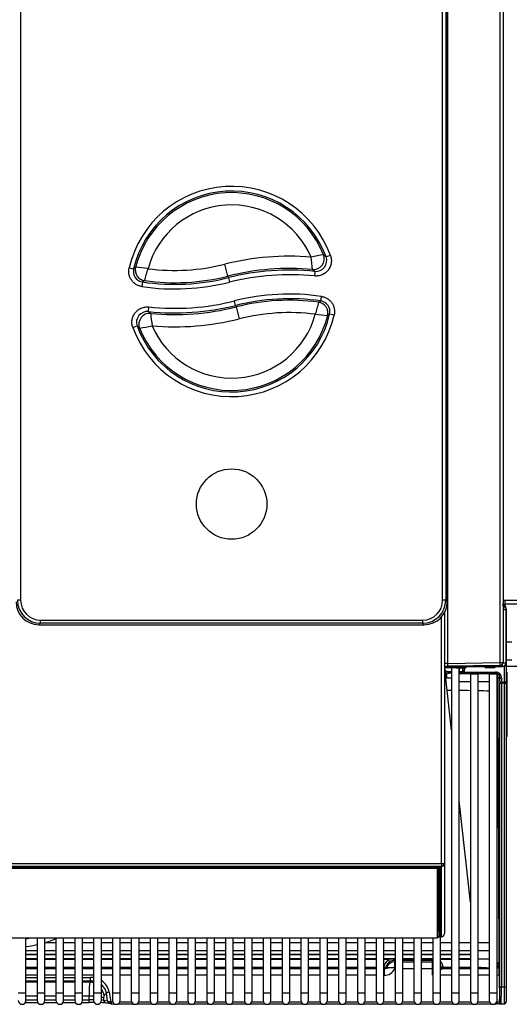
# Model space of a CAD drawing. Header units: millimetres. Extents: x 0 to 287, y 0 to 200.
# Tile 3 of 45: x 49 to 65, y 35 to 67. Entities that reach past the tile are written whole.
import ezdxf

# ---------------------------------------------------------------- set-up
doc = ezdxf.new("R2010")
doc.units = ezdxf.units.MM
doc.layers.add('134.126_BW4_CTM-', color=7, linetype='Continuous')
doc.layers.add('Standard', color=7, linetype='Continuous')

# ---------------------------------------------------------------- blocks, each defined once
blk = doc.blocks.new('SE2')
at = {"layer": '134.126_BW4_CTM-', "color": 7, "linetype": 'Continuous'}
for p, q in [((64.384, 46.261), (64.384, 88.647)), ((64.482, 88.654), (64.482, 46.268)), ((48.839, 88.365), (48.839, 48.28)), ((62.523, 48.28), (62.523, 88.365)), ((62.623, 88.365), (62.623, 48.28)), ((62.673, 48.23), (62.673, 88.415)), ((62.673, 48.23), (62.673, 88.415)), ((62.68, 83.69), (62.68, 46.231)), ((58.885, 59.476), (58.744, 59.424)), ((55.562, 58.802), (55.464, 59.19)), ((52.356, 59.071), (52.503, 59.037)), ((58.38, 58.956), (58.365, 58.807)), ((52.792, 58.612), (52.77, 58.464)), ((55.562, 58.802), (55.575, 58.752)), ((55.575, 58.752), (55.611, 58.607)), ((55.812, 57.852), (55.776, 57.997)), ((55.825, 57.802), (55.812, 57.852)), ((58.569, 57.996), (58.591, 58.144)), ((52.982, 57.651), (52.998, 57.8)), ((55.825, 57.802), (55.923, 57.415)), ((59.006, 57.538), (58.86, 57.571)), ((52.476, 57.132), (52.617, 57.183)), ((48.839, 48.28), (48.739, 48.28)), ((62.623, 48.28), (62.523, 48.28)), ((62.623, 48.28), (62.673, 48.23)), ((64.482, 48.281), (64.542, 48.281)), ((64.542, 48.281), (80.917, 48.281)), ((64.542, 48.281), (64.542, 48.156)), ((62.673, 48.23), (62.673, 48.23)), ((64.582, 47.968), (64.482, 47.968)), ((80.917, 48.156), (64.542, 48.156)), ((64.582, 47.976), (64.582, 47.968)), ((64.582, 47.976), (64.582, 47.976)), ((64.582, 46.254), (64.582, 47.968)), ((64.585, 47.994), (64.585, 46.249)), ((49.483, 47.636), (61.879, 47.636)), ((49.483, 47.536), (49.483, 47.636)), ((61.879, 47.536), (61.879, 47.636)), ((62.482, 39.735), (62.482, 47.732)), ((62.582, 47.873), (62.582, 47.784)), ((62.582, 47.784), (62.582, 39.739)), ((49.483, 47.536), (49.433, 47.486)), ((49.433, 47.486), (61.929, 47.486)), ((49.433, 47.486), (49.433, 47.486)), ((49.433, 47.486), (61.929, 47.486)), ((61.879, 47.536), (49.483, 47.536)), ((61.929, 47.486), (61.879, 47.536)), ((61.929, 47.486), (61.929, 47.486)), ((64.585, 46.933), (64.768, 46.933)), ((62.962, 46.087), (62.596, 46.087)), ((62.663, 46.136), (64.464, 46.136)), ((62.68, 46.231), (64.384, 46.261)), ((64.384, 46.168), (62.68, 46.138)), ((62.815, 46.087), (62.815, 35.541)), ((63.065, 35.541), (63.065, 46.088)), ((63.076, 45.966), (63.076, 46.088)), ((63.176, 46.09), (63.176, 45.966)), ((63.177, 45.966), (63.179, 46.09)), ((63.229, 46.091), (63.227, 45.947)), ((63.281, 46.136), (63.281, 46.094)), ((63.328, 46.129), (63.281, 46.094)), ((63.328, 46.129), (63.328, 46.136)), ((63.378, 46.136), (63.378, 46.129)), ((64.465, 46.129), (63.378, 46.129)), ((63.947, 46.129), (63.947, 46.128)), ((63.947, 46.128), (64.177, 46.129)), ((64.177, 46.088), (63.947, 46.087)), ((64.177, 46.129), (64.177, 46.129)), ((64.464, 46.136), (64.464, 46.21)), ((64.481, 46.254), (64.582, 46.254)), ((64.532, 46.148), (64.529, 46.148)), ((64.532, 46.148), (64.532, 46.15)), ((64.532, 45.627), (64.532, 46.148)), ((64.566, 46.185), (64.582, 46.185)), ((64.582, 46.224), (64.582, 46.185)), ((64.582, 46.185), (64.582, 46.167)), ((64.582, 46.167), (64.582, 45.646)), ((71.317, 46.133), (64.582, 46.133)), ((64.768, 46.333), (64.585, 46.333)), ((62.659, 45.753), (62.63, 45.754)), ((62.674, 45.351), (62.63, 45.754)), ((62.64, 45.917), (62.658, 45.916)), ((62.73, 45.916), (62.658, 45.916)), ((62.73, 45.966), (62.815, 45.966)), ((62.73, 45.916), (62.73, 45.966)), ((62.815, 45.916), (62.73, 45.916)), ((63.065, 45.966), (63.076, 45.966)), ((63.076, 45.916), (63.065, 45.916)), ((63.426, 45.891), (63.065, 45.891)), ((63.076, 45.966), (63.176, 45.966)), ((63.076, 45.916), (63.076, 45.966)), ((63.226, 45.916), (63.076, 45.916)), ((63.176, 45.966), (63.177, 45.966)), ((63.227, 45.916), (63.226, 45.916)), ((63.227, 45.916), (63.227, 45.947)), ((63.227, 45.947), (64.235, 45.947)), ((64.235, 45.916), (63.227, 45.916)), ((63.426, 45.891), (63.676, 45.891)), ((63.426, 45.891), (63.426, 35.541)), ((63.676, 35.541), (63.676, 45.891)), ((64.037, 45.891), (63.676, 45.891)), ((64.037, 45.891), (64.287, 45.891)), ((64.037, 45.891), (64.037, 35.541)), ((64.235, 45.947), (64.235, 45.916)), ((64.287, 35.541), (64.287, 45.891)), ((64.382, 45.766), (64.317, 45.766)), ((64.317, 45.766), (64.318, 45.295)), ((64.381, 45.646), (64.382, 45.766)), ((64.432, 45.747), (64.431, 45.627)), ((64.602, 45.933), (64.582, 45.933)), ((64.602, 45.933), (64.602, 43.862)), ((63.065, 45.641), (63.426, 45.641)), ((63.676, 45.641), (64.037, 45.641)), ((64.38, 45.59), (64.43, 45.59)), ((64.38, 35.735), (64.38, 45.59)), ((64.532, 45.59), (64.43, 45.59)), ((64.43, 45.59), (64.43, 35.735)), ((64.431, 45.627), (64.532, 45.627)), ((64.532, 45.59), (64.532, 45.627)), ((64.532, 35.735), (64.532, 45.59)), ((64.532, 45.59), (64.582, 45.59)), ((64.582, 45.646), (64.582, 45.59)), ((64.582, 45.59), (64.582, 35.735)), ((62.815, 44.059), (62.674, 45.351)), ((64.318, 45.295), (64.318, 45.295)), ((64.318, 45.295), (64.343, 36.457)), ((64.602, 43.862), (64.582, 43.862)), ((63.426, 38.48), (63.065, 41.776)), ((34.682, 39.735), (62.482, 39.735)), ((62.482, 39.64), (34.682, 39.64)), ((34.757, 39.636), (62.407, 39.636)), ((34.757, 39.636), (62.407, 39.636)), ((34.812, 39.631), (62.352, 39.631)), ((62.352, 39.631), (62.352, 39.636)), ((62.377, 39.603), (62.352, 39.631)), ((62.402, 39.636), (62.402, 39.625)), ((62.403, 37.698), (62.403, 39.636)), ((62.407, 39.636), (62.407, 39.636)), ((62.433, 39.635), (62.433, 37.669)), ((62.437, 37.399), (62.437, 39.635)), ((62.482, 39.735), (62.482, 39.64)), ((62.482, 37.361), (62.482, 39.64)), ((62.582, 39.739), (62.582, 37.46)), ((62.352, 39.576), (34.812, 39.576)), ((62.352, 39.576), (62.377, 39.603)), ((62.352, 37.328), (62.352, 39.576)), ((62.402, 39.625), (62.377, 39.603)), ((62.402, 39.625), (62.402, 37.378)), ((62.467, 39.629), (62.467, 37.37)), ((62.402, 37.698), (62.403, 37.698)), ((62.403, 37.665), (62.402, 37.665)), ((62.402, 37.396), (62.407, 37.396)), ((62.403, 37.665), (62.403, 37.698)), ((62.407, 37.396), (62.403, 37.665)), ((62.407, 37.363), (62.407, 37.396)), ((62.433, 37.669), (62.437, 37.399)), ((34.812, 37.328), (62.352, 37.328)), ((49.012, 35.541), (49.012, 37.328)), ((49.373, 37.328), (49.373, 35.541)), ((49.623, 35.541), (49.623, 37.328)), ((49.984, 37.161), (49.623, 37.161)), ((49.984, 37.328), (49.984, 35.541)), ((50.234, 35.541), (50.234, 37.328)), ((50.595, 37.161), (50.234, 37.161)), ((50.595, 37.328), (50.595, 35.541)), ((50.845, 35.541), (50.845, 37.328)), ((51.206, 37.161), (50.845, 37.161)), ((51.206, 37.328), (51.206, 35.541)), ((51.456, 35.541), (51.456, 37.328)), ((51.817, 37.161), (51.456, 37.161)), ((51.817, 37.328), (51.817, 35.541)), ((52.067, 35.541), (52.067, 37.328)), ((52.428, 37.161), (52.067, 37.161)), ((52.428, 37.328), (52.428, 35.541)), ((52.678, 35.541), (52.678, 37.328)), ((53.039, 37.161), (52.678, 37.161)), ((53.039, 37.328), (53.039, 35.541)), ((53.289, 35.541), (53.289, 37.328)), ((53.65, 37.161), (53.289, 37.161)), ((53.65, 37.328), (53.65, 35.541)), ((53.9, 35.541), (53.9, 37.328)), ((54.261, 37.161), (53.9, 37.161)), ((54.261, 37.328), (54.261, 35.541)), ((54.511, 35.541), (54.511, 37.328)), ((54.872, 37.161), (54.511, 37.161)), ((54.872, 37.328), (54.872, 35.541)), ((55.122, 35.541), (55.122, 37.328)), ((55.483, 37.161), (55.122, 37.161)), ((55.483, 37.328), (55.483, 35.541)), ((55.733, 35.541), (55.733, 37.328)), ((56.094, 37.161), (55.733, 37.161)), ((56.094, 37.328), (56.094, 35.541)), ((56.344, 35.541), (56.344, 37.328)), ((56.705, 37.161), (56.344, 37.161)), ((56.705, 37.328), (56.705, 35.541)), ((56.955, 35.541), (56.955, 37.328)), ((57.316, 37.161), (56.955, 37.161)), ((57.316, 37.328), (57.316, 35.541)), ((57.566, 35.541), (57.566, 37.328)), ((57.927, 37.161), (57.566, 37.161)), ((57.927, 37.328), (57.927, 35.541)), ((58.177, 35.541), (58.177, 37.328)), ((58.538, 37.161), (58.177, 37.161)), ((58.538, 37.328), (58.538, 35.541)), ((58.788, 35.541), (58.788, 37.328)), ((59.149, 37.161), (58.788, 37.161)), ((59.149, 37.328), (59.149, 35.541)), ((59.399, 35.541), (59.399, 37.328)), ((59.76, 37.161), (59.399, 37.161)), ((59.76, 37.328), (59.76, 35.541)), ((60.01, 35.541), (60.01, 37.328)), ((60.371, 37.161), (60.01, 37.161)), ((60.371, 37.328), (60.371, 35.541)), ((60.621, 35.541), (60.621, 37.328)), ((60.982, 37.161), (60.621, 37.161)), ((60.982, 37.328), (60.982, 35.541)), ((61.232, 35.541), (61.232, 37.328)), ((61.593, 37.161), (61.232, 37.161)), ((61.593, 37.328), (61.593, 35.541)), ((61.843, 35.541), (61.843, 37.328)), ((62.204, 37.161), (61.843, 37.161)), ((62.204, 37.328), (62.204, 35.541)), ((62.352, 37.328), (62.377, 37.35)), ((62.377, 37.35), (62.402, 37.378)), ((62.386, 37.36), (62.482, 37.36)), ((62.387, 37.361), (62.482, 37.361)), ((62.407, 37.363), (62.388, 37.363)), ((62.454, 35.541), (62.454, 37.36)), ((62.815, 37.161), (62.454, 37.161)), ((62.482, 37.36), (62.482, 37.361)), ((63.426, 37.161), (63.065, 37.161)), ((64.037, 37.161), (63.676, 37.161)), ((49.012, 36.911), (49.373, 36.911)), ((49.012, 36.783), (49.373, 36.783)), ((49.373, 36.778), (49.012, 36.778)), ((49.623, 36.911), (49.984, 36.911)), ((49.623, 36.783), (49.984, 36.783)), ((49.984, 36.778), (49.623, 36.778)), ((50.234, 36.911), (50.595, 36.911)), ((50.234, 36.783), (50.595, 36.783)), ((50.595, 36.778), (50.234, 36.778)), ((50.845, 36.911), (51.206, 36.911)), ((50.845, 36.783), (51.206, 36.783)), ((51.206, 36.778), (50.845, 36.778)), ((51.456, 36.911), (51.817, 36.911)), ((51.456, 36.783), (51.817, 36.783)), ((51.817, 36.778), (51.456, 36.778)), ((52.067, 36.911), (52.428, 36.911)), ((52.067, 36.783), (52.428, 36.783)), ((52.428, 36.778), (52.067, 36.778)), ((52.678, 36.911), (53.039, 36.911)), ((52.678, 36.783), (53.039, 36.783)), ((53.039, 36.778), (52.678, 36.778)), ((53.289, 36.911), (53.65, 36.911)), ((53.289, 36.783), (53.65, 36.783)), ((53.65, 36.778), (53.289, 36.778)), ((53.9, 36.911), (54.261, 36.911)), ((53.9, 36.783), (54.261, 36.783)), ((54.261, 36.778), (53.9, 36.778)), ((54.511, 36.911), (54.872, 36.911)), ((54.511, 36.783), (54.872, 36.783)), ((54.872, 36.778), (54.511, 36.778)), ((55.122, 36.911), (55.483, 36.911)), ((55.122, 36.783), (55.483, 36.783)), ((55.483, 36.778), (55.122, 36.778)), ((55.733, 36.911), (56.094, 36.911)), ((55.733, 36.783), (56.094, 36.783)), ((56.094, 36.778), (55.733, 36.778)), ((56.344, 36.911), (56.705, 36.911)), ((56.344, 36.783), (56.705, 36.783)), ((56.705, 36.778), (56.344, 36.778)), ((56.955, 36.911), (57.316, 36.911)), ((56.955, 36.783), (57.316, 36.783)), ((57.316, 36.778), (56.955, 36.778)), ((57.566, 36.911), (57.927, 36.911)), ((57.566, 36.783), (57.927, 36.783)), ((57.927, 36.778), (57.566, 36.778)), ((58.177, 36.911), (58.538, 36.911)), ((58.177, 36.783), (58.538, 36.783)), ((58.538, 36.778), (58.177, 36.778)), ((58.788, 36.911), (59.149, 36.911)), ((58.788, 36.783), (59.149, 36.783)), ((59.149, 36.778), (58.788, 36.778)), ((59.399, 36.911), (59.76, 36.911)), ((59.399, 36.783), (59.76, 36.783)), ((59.76, 36.778), (59.399, 36.778)), ((60.01, 36.911), (60.371, 36.911)), ((60.01, 36.783), (60.371, 36.783)), ((60.371, 36.778), (60.01, 36.778)), ((60.621, 36.911), (60.982, 36.911)), ((60.621, 36.783), (60.982, 36.783)), ((60.982, 36.778), (60.621, 36.778)), ((61.232, 36.911), (61.593, 36.911)), ((61.232, 36.783), (61.593, 36.783)), ((61.593, 36.778), (61.232, 36.778)), ((61.843, 36.911), (62.204, 36.911)), ((61.843, 36.783), (62.204, 36.783)), ((62.204, 36.778), (61.843, 36.778)), ((62.454, 36.911), (62.815, 36.911)), ((62.454, 36.783), (62.815, 36.783)), ((62.815, 36.778), (62.454, 36.778)), ((63.065, 36.911), (63.426, 36.911)), ((63.065, 36.783), (63.426, 36.783)), ((63.426, 36.778), (63.065, 36.778)), ((63.676, 36.911), (64.037, 36.911)), ((49.012, 36.657), (49.373, 36.657)), ((49.012, 36.646), (49.373, 36.646)), ((49.373, 36.618), (49.012, 36.618)), ((49.623, 36.657), (49.984, 36.657)), ((49.623, 36.646), (49.984, 36.646)), ((49.984, 36.618), (49.623, 36.618)), ((50.234, 36.657), (50.595, 36.657)), ((50.234, 36.646), (50.595, 36.646)), ((50.595, 36.618), (50.234, 36.618)), ((50.845, 36.657), (51.206, 36.657)), ((50.845, 36.646), (51.206, 36.646)), ((51.206, 36.618), (50.845, 36.618)), ((51.456, 36.657), (51.817, 36.657)), ((51.456, 36.646), (51.817, 36.646)), ((51.817, 36.618), (51.456, 36.618)), ((52.067, 36.657), (52.428, 36.657)), ((52.067, 36.646), (52.428, 36.646)), ((52.428, 36.618), (52.067, 36.618)), ((52.678, 36.657), (53.039, 36.657)), ((52.678, 36.646), (53.039, 36.646)), ((53.039, 36.618), (52.678, 36.618)), ((53.289, 36.657), (53.65, 36.657)), ((53.289, 36.646), (53.65, 36.646)), ((53.65, 36.618), (53.289, 36.618)), ((53.9, 36.657), (54.261, 36.657)), ((53.9, 36.646), (54.261, 36.646)), ((54.261, 36.618), (53.9, 36.618)), ((54.511, 36.657), (54.872, 36.657)), ((54.511, 36.646), (54.872, 36.646)), ((54.872, 36.618), (54.511, 36.618)), ((55.122, 36.657), (55.483, 36.657)), ((55.122, 36.646), (55.483, 36.646)), ((55.483, 36.618), (55.122, 36.618)), ((55.733, 36.657), (56.094, 36.657)), ((55.733, 36.646), (56.094, 36.646)), ((56.094, 36.618), (55.733, 36.618)), ((56.344, 36.657), (56.705, 36.657)), ((56.344, 36.646), (56.705, 36.646)), ((56.705, 36.618), (56.344, 36.618)), ((56.955, 36.657), (57.316, 36.657)), ((56.955, 36.646), (57.316, 36.646)), ((57.316, 36.618), (56.955, 36.618)), ((57.566, 36.657), (57.927, 36.657)), ((57.566, 36.646), (57.927, 36.646)), ((57.927, 36.618), (57.566, 36.618)), ((58.177, 36.657), (58.538, 36.657)), ((58.177, 36.646), (58.538, 36.646)), ((58.538, 36.618), (58.177, 36.618)), ((58.788, 36.657), (59.149, 36.657)), ((58.788, 36.646), (59.149, 36.646)), ((59.149, 36.618), (58.788, 36.618)), ((59.399, 36.657), (59.76, 36.657)), ((59.399, 36.646), (59.76, 36.646)), ((59.76, 36.618), (59.399, 36.618)), ((60.01, 36.657), (60.371, 36.657)), ((60.01, 36.646), (60.371, 36.646)), ((60.371, 36.618), (60.01, 36.618)), ((60.621, 36.657), (60.982, 36.657)), ((60.621, 36.646), (60.958, 36.646)), ((60.76, 36.618), (60.621, 36.618)), ((60.958, 36.646), (60.982, 36.646)), ((60.958, 36.646), (60.958, 36.586)), ((60.958, 36.646), (60.982, 36.646)), ((60.958, 36.586), (60.971, 36.541)), ((60.982, 36.586), (60.958, 36.586)), ((60.971, 36.356), (60.971, 36.541)), ((60.971, 36.541), (60.982, 36.541)), ((61.232, 36.657), (61.593, 36.657)), ((61.232, 36.646), (61.593, 36.646)), ((61.232, 36.646), (61.593, 36.646)), ((61.593, 36.586), (61.232, 36.586)), ((61.232, 36.541), (61.593, 36.541)), ((61.843, 36.657), (62.204, 36.657)), ((61.843, 36.646), (62.204, 36.646)), ((61.843, 36.646), (62.204, 36.646)), ((62.204, 36.586), (61.843, 36.586)), ((61.843, 36.541), (62.193, 36.541)), ((62.193, 36.541), (62.204, 36.581)), ((62.193, 36.321), (62.193, 36.541)), ((62.454, 36.657), (62.815, 36.657)), ((62.454, 36.646), (62.815, 36.646)), ((62.815, 36.618), (62.454, 36.618)), ((63.065, 36.657), (63.426, 36.657)), ((63.065, 36.646), (63.426, 36.646)), ((63.426, 36.618), (63.065, 36.618)), ((64.343, 36.457), (64.347, 36.426)), ((49.373, 36.356), (49.012, 36.356)), ((49.012, 36.327), (49.373, 36.327)), ((49.984, 36.356), (49.623, 36.356)), ((49.623, 36.327), (49.984, 36.327)), ((50.595, 36.356), (50.234, 36.356)), ((50.234, 36.327), (50.595, 36.327)), ((51.206, 36.356), (50.845, 36.356)), ((50.845, 36.327), (51.206, 36.327)), ((51.817, 36.356), (51.456, 36.356)), ((51.456, 36.327), (51.817, 36.327)), ((52.428, 36.356), (52.067, 36.356)), ((52.067, 36.327), (52.428, 36.327)), ((53.039, 36.356), (52.678, 36.356)), ((52.678, 36.327), (53.039, 36.327)), ((53.65, 36.356), (53.289, 36.356)), ((53.289, 36.327), (53.65, 36.327)), ((54.261, 36.356), (53.9, 36.356)), ((53.9, 36.327), (54.261, 36.327)), ((54.872, 36.356), (54.511, 36.356)), ((54.511, 36.327), (54.872, 36.327)), ((55.483, 36.356), (55.122, 36.356)), ((55.122, 36.327), (55.483, 36.327)), ((56.094, 36.356), (55.733, 36.356)), ((55.733, 36.327), (56.094, 36.327)), ((56.705, 36.356), (56.344, 36.356)), ((56.344, 36.327), (56.705, 36.327)), ((57.316, 36.356), (56.955, 36.356)), ((56.955, 36.327), (57.316, 36.327)), ((57.927, 36.356), (57.566, 36.356)), ((57.566, 36.327), (57.927, 36.327)), ((58.538, 36.356), (58.177, 36.356)), ((58.177, 36.327), (58.538, 36.327)), ((59.149, 36.356), (58.788, 36.356)), ((58.788, 36.327), (59.149, 36.327)), ((59.76, 36.356), (59.399, 36.356)), ((59.399, 36.327), (59.76, 36.327)), ((60.371, 36.356), (60.01, 36.356)), ((60.01, 36.327), (60.371, 36.327)), ((60.622, 36.336), (60.621, 36.337)), ((60.621, 36.327), (60.632, 36.327)), ((60.632, 36.327), (60.632, 36.107)), ((60.703, 36.408), (60.709, 36.387)), ((60.982, 36.321), (60.971, 36.321)), ((61.593, 36.321), (61.232, 36.321)), ((62.193, 36.321), (61.843, 36.321)), ((62.193, 36.107), (62.193, 36.321)), ((62.455, 36.387), (62.461, 36.408)), ((62.532, 36.327), (62.815, 36.327)), ((62.548, 36.356), (62.542, 36.336)), ((62.815, 36.356), (62.548, 36.356)), ((63.426, 36.356), (63.065, 36.356)), ((63.065, 36.327), (63.426, 36.327)), ((63.676, 36.327), (64.037, 36.327)), ((64.359, 36.133), (64.367, 35.249)), ((49.373, 36.107), (49.012, 36.107)), ((49.012, 36.041), (49.373, 36.041)), ((49.373, 35.921), (49.012, 35.921)), ((49.012, 35.893), (49.373, 35.893)), ((49.984, 36.107), (49.623, 36.107)), ((49.623, 36.041), (49.984, 36.041)), ((49.984, 35.921), (49.623, 35.921)), ((49.623, 35.893), (49.984, 35.893)), ((50.595, 36.107), (50.234, 36.107)), ((50.234, 36.041), (50.595, 36.041)), ((50.595, 35.921), (50.234, 35.921)), ((50.234, 35.893), (50.595, 35.893)), ((51.206, 36.107), (50.845, 36.107)), ((50.845, 36.041), (51.105, 36.041)), ((51.105, 35.921), (50.845, 35.921)), ((50.845, 35.893), (51.078, 35.893)), ((51.078, 35.893), (51.105, 35.921)), ((51.105, 35.921), (51.105, 36.041)), ((51.817, 36.107), (51.456, 36.107)), ((52.428, 36.107), (52.067, 36.107)), ((53.039, 36.107), (52.678, 36.107)), ((53.65, 36.107), (53.289, 36.107)), ((54.261, 36.107), (53.9, 36.107)), ((54.872, 36.107), (54.511, 36.107)), ((55.483, 36.107), (55.122, 36.107)), ((56.094, 36.107), (55.733, 36.107)), ((56.705, 36.107), (56.344, 36.107)), ((57.316, 36.107), (56.955, 36.107)), ((57.927, 36.107), (57.566, 36.107)), ((58.538, 36.107), (58.177, 36.107)), ((59.149, 36.107), (58.788, 36.107)), ((59.76, 36.107), (59.399, 36.107)), ((60.371, 36.107), (60.01, 36.107)), ((60.632, 36.107), (60.621, 36.107)), ((62.204, 36.107), (62.193, 36.107)), ((62.815, 36.107), (62.454, 36.107)), ((63.426, 36.107), (63.065, 36.107)), ((64.037, 36.107), (63.676, 36.107)), ((48.762, 35.541), (49.012, 35.541)), ((49.012, 35.291), (49.012, 35.541)), ((49.373, 35.541), (49.623, 35.541)), ((49.373, 35.541), (49.373, 35.291)), ((49.623, 35.291), (49.623, 35.541)), ((49.984, 35.541), (50.234, 35.541)), ((49.984, 35.541), (49.984, 35.291)), ((50.234, 35.291), (50.234, 35.541)), ((50.595, 35.541), (50.845, 35.541)), ((50.595, 35.541), (50.595, 35.291)), ((50.845, 35.291), (50.845, 35.541)), ((51.206, 35.541), (51.456, 35.541)), ((51.206, 35.541), (51.206, 35.291)), ((51.456, 35.291), (51.456, 35.541)), ((51.618, 35.529), (51.547, 35.453)), ((51.658, 35.283), (51.618, 35.529)), ((51.712, 35.561), (51.762, 35.251)), ((51.817, 35.541), (52.067, 35.541)), ((51.817, 35.541), (51.817, 35.291)), ((52.067, 35.291), (52.067, 35.541)), ((52.428, 35.541), (52.678, 35.541)), ((52.428, 35.541), (52.428, 35.291)), ((52.678, 35.291), (52.678, 35.541)), ((53.039, 35.541), (53.289, 35.541)), ((53.039, 35.541), (53.039, 35.291)), ((53.289, 35.291), (53.289, 35.541)), ((53.65, 35.541), (53.9, 35.541)), ((53.65, 35.541), (53.65, 35.291)), ((53.9, 35.291), (53.9, 35.541)), ((54.261, 35.541), (54.511, 35.541)), ((54.261, 35.541), (54.261, 35.291)), ((54.511, 35.291), (54.511, 35.541)), ((54.872, 35.541), (55.122, 35.541)), ((54.872, 35.541), (54.872, 35.291)), ((55.122, 35.291), (55.122, 35.541)), ((55.483, 35.541), (55.733, 35.541)), ((55.483, 35.541), (55.483, 35.291)), ((55.733, 35.291), (55.733, 35.541)), ((56.094, 35.541), (56.344, 35.541)), ((56.094, 35.541), (56.094, 35.291)), ((56.344, 35.291), (56.344, 35.541)), ((56.705, 35.541), (56.955, 35.541)), ((56.705, 35.541), (56.705, 35.291)), ((56.955, 35.291), (56.955, 35.541)), ((57.316, 35.541), (57.566, 35.541)), ((57.316, 35.541), (57.316, 35.291)), ((57.566, 35.291), (57.566, 35.541)), ((57.927, 35.541), (58.177, 35.541)), ((57.927, 35.541), (57.927, 35.291)), ((58.177, 35.291), (58.177, 35.541)), ((58.538, 35.541), (58.788, 35.541)), ((58.538, 35.541), (58.538, 35.291)), ((58.788, 35.291), (58.788, 35.541)), ((59.149, 35.541), (59.399, 35.541)), ((59.149, 35.541), (59.149, 35.291)), ((59.399, 35.291), (59.399, 35.541)), ((59.76, 35.541), (60.01, 35.541)), ((59.76, 35.541), (59.76, 35.291)), ((60.01, 35.291), (60.01, 35.541)), ((60.371, 35.541), (60.621, 35.541)), ((60.371, 35.541), (60.371, 35.291)), ((60.621, 35.291), (60.621, 35.541)), ((60.982, 35.541), (61.232, 35.541)), ((60.982, 35.541), (60.982, 35.291)), ((61.232, 35.291), (61.232, 35.541)), ((61.593, 35.541), (61.843, 35.541)), ((61.593, 35.541), (61.593, 35.291)), ((61.843, 35.291), (61.843, 35.541)), ((62.204, 35.541), (62.454, 35.541)), ((62.204, 35.541), (62.204, 35.291)), ((62.454, 35.291), (62.454, 35.541)), ((62.815, 35.541), (63.065, 35.541)), ((62.815, 35.541), (62.815, 35.291)), ((63.065, 35.291), (63.065, 35.541)), ((63.426, 35.541), (63.676, 35.541)), ((63.426, 35.541), (63.426, 35.291)), ((63.676, 35.291), (63.676, 35.541)), ((64.037, 35.541), (64.287, 35.541)), ((64.037, 35.541), (64.037, 35.291)), ((64.287, 35.291), (64.287, 35.541)), ((64.38, 35.735), (64.43, 35.735)), ((64.43, 35.735), (64.532, 35.735)), ((64.532, 35.185), (64.532, 35.735)), ((64.532, 35.735), (64.582, 35.735)), ((64.582, 35.735), (64.582, 35.235)), ((48.995, 35.228), (49.39, 35.228)), ((49.373, 35.433), (49.012, 35.433)), ((49.012, 35.311), (49.373, 35.311)), ((49.606, 35.228), (50.001, 35.228)), ((49.984, 35.433), (49.623, 35.433)), ((49.623, 35.311), (49.984, 35.311)), ((50.217, 35.228), (50.612, 35.228)), ((50.595, 35.433), (50.234, 35.433)), ((50.234, 35.311), (50.595, 35.311)), ((50.828, 35.228), (51.06, 35.228)), ((51.06, 35.433), (50.845, 35.433)), ((50.845, 35.311), (51.06, 35.311)), ((51.06, 35.311), (51.06, 35.433)), ((51.06, 35.228), (51.06, 35.311)), ((51.529, 35.377), (51.529, 35.302)), ((51.529, 35.302), (51.658, 35.283)), ((51.609, 35.209), (51.762, 35.187)), ((51.777, 35.249), (51.777, 35.186)), ((51.777, 35.249), (51.825, 35.249)), ((51.777, 35.186), (51.875, 35.186)), ((52.01, 35.186), (52.486, 35.186)), ((52.06, 35.249), (52.436, 35.249)), ((52.621, 35.186), (53.097, 35.186)), ((52.671, 35.249), (53.047, 35.249)), ((53.232, 35.186), (53.708, 35.186)), ((53.282, 35.249), (53.658, 35.249)), ((53.843, 35.186), (54.319, 35.186)), ((53.893, 35.249), (54.269, 35.249)), ((54.454, 35.186), (54.93, 35.186)), ((54.504, 35.249), (54.88, 35.249)), ((55.065, 35.186), (55.541, 35.186)), ((55.115, 35.249), (55.491, 35.249)), ((55.676, 35.186), (56.152, 35.186)), ((55.726, 35.249), (56.102, 35.249)), ((56.287, 35.186), (56.763, 35.186)), ((56.337, 35.249), (56.713, 35.249)), ((56.898, 35.186), (57.374, 35.186)), ((56.948, 35.249), (57.324, 35.249)), ((57.509, 35.186), (57.985, 35.186)), ((57.559, 35.249), (57.935, 35.249)), ((58.12, 35.186), (58.596, 35.186)), ((58.17, 35.249), (58.546, 35.249)), ((58.731, 35.186), (59.207, 35.186)), ((58.781, 35.249), (59.157, 35.249)), ((59.342, 35.186), (59.818, 35.186)), ((59.392, 35.249), (59.768, 35.249)), ((59.953, 35.186), (60.429, 35.186)), ((60.003, 35.249), (60.379, 35.249)), ((60.564, 35.186), (61.04, 35.186)), ((60.614, 35.249), (60.99, 35.249)), ((61.175, 35.186), (61.651, 35.186)), ((61.225, 35.249), (61.601, 35.249)), ((61.786, 35.186), (62.262, 35.186)), ((61.836, 35.249), (62.212, 35.249)), ((62.397, 35.186), (62.873, 35.186)), ((62.447, 35.249), (62.823, 35.249)), ((63.008, 35.186), (63.484, 35.186)), ((63.058, 35.249), (63.434, 35.249)), ((63.619, 35.186), (64.095, 35.186)), ((63.669, 35.249), (64.045, 35.249)), ((64.23, 35.186), (64.267, 35.186)), ((64.267, 35.222), (64.267, 35.186)), ((64.352, 35.185), (64.532, 35.185))]:
    blk.add_line(p, q, dxfattribs=at)
blk.add_circle((55.681, 51.402), 1.143, dxfattribs=at)
blk.add_circle((55.681, 51.402), 1.143, dxfattribs=at)
for centre, radius, start, end in [((55.681, 58.302), 3.412, 20.1188, 166.9796), ((55.681, 58.302), 3.262, 20.1188, 166.9796), ((55.681, 58.302), 3.211, 21.7645, 165.8599), ((55.681, 58.302), 2.811, 23.4315, 164.718), ((57.555, 50.897), 8.552, 85.2685, 104.1497), ((59.964, 51.138), 8.456, 98.8495, 101.6225), ((55.092, 55.18), 5.599, 49.2894, 50.3759), ((53.832, 65.665), 6.678, 262.576, 284.1497), ((39.937, 57.153), 18.463, 5.7884, 7.0541), ((58.417, 59.303), 0.349, 264.0165, 20.2559), ((52.843, 58.958), 0.349, 166.9147, 261.679), ((62.626, 45.851), 16.624, 127.2344, 127.5151), ((51.437, 46.758), 12.381, 82.8913, 84.762), ((19.354, 68.422), 34.899, 343.7477, 344.4109), ((57.555, 50.897), 8.152, 84.714, 104.1497), ((57.555, 50.897), 8.101, 84.1536, 104.1497), ((57.555, 50.897), 7.951, 84.1536, 104.1497), ((55.337, 55.193), 4.839, 51.0357, 52.1559), ((53.832, 65.665), 7.279, 261.6142, 284.1497), ((53.832, 65.665), 7.129, 261.6142, 284.1497), ((60.26, 47.053), 13.762, 122.5382, 122.8648), ((53.832, 65.665), 7.078, 262.0928, 284.1497), ((57.555, 50.939), 7.279, 81.8208, 104.1497), ((53.832, 65.707), 8.101, 263.9764, 284.1497), ((53.832, 65.707), 7.951, 263.9764, 284.1497), ((57.555, 50.939), 7.129, 81.8208, 104.1497), ((57.555, 50.939), 7.078, 82.3005, 104.1497), ((91.992, 48.31), 34.85, 163.9353, 164.5994), ((51.078, 69.529), 13.753, 302.6768, 303.004), ((58.52, 57.65), 0.349, 346.9856, 81.8859), ((55.681, 58.302), 3.412, 200.0622, 347.0507), ((52.944, 57.304), 0.349, 83.8387, 200.2), ((55.681, 58.302), 3.262, 200.0622, 347.0507), ((56.03, 61.405), 4.836, 230.9199, 232.0428), ((53.832, 65.707), 8.152, 264.5382, 284.1497), ((71.376, 59.401), 18.409, 185.6387, 186.9082), ((55.681, 58.302), 2.811, 203.3829, 344.7835), ((57.555, 50.939), 6.678, 82.7849, 104.1497), ((59.904, 69.827), 12.356, 262.9773, 264.8519), ((48.728, 70.703), 16.586, 307.3711, 307.6529), ((55.681, 58.302), 3.211, 201.7118, 345.9283), ((53.832, 65.707), 8.552, 265.094, 284.1497), ((56.274, 61.417), 5.595, 229.1757, 230.2651), ((51.411, 65.455), 8.44, 278.7666, 281.5452), ((64.462, 48.017), 0.12, 0, 89), ((64.462, 47.976), 0.12, 0, 80.4059), ((64.464, 47.968), 0.118, 0, 81.2257), ((62.682, 46.038), 0.1, 91, 180), ((62.685, 46.036), 0.104, 92.8805, 158.4738), ((64.093, 46.184), 1.414, 178.1147, 181.8853), ((63.02, 46.911), 0.826, 249.5538, 265.9756), ((64.382, 46.268), 0.1, 271, 0), ((64.464, 46.254), 0.118, 270, 0), ((64.464, 46.254), 0.018, 328.5927, 0), ((64.462, 46.256), 0.02, 333.5782, 354.2608), ((64.402, 45.933), 0.2, 0, 26.1591), ((63.6, -320.661), 366.415, 90.12262, 90.14714), ((64.125, 47.229), 1.476, 276.4065, 277.4826), ((62.679, -1.177), 46.528, 89.8323, 90.0068), ((62.679, -1.177), 46.528, 89.0796, 89.5237), ((62.679, -1.177), 46.528, 88.3266, 88.7699), ((64.401, 43.863), 0.201, 334.3951, 359.9817), ((62.482, 37.46), 0.1, 270, 0), ((48.581, 40.641), 3.375, 277.3369, 281.0313), ((48.581, 40.641), 3.625, 276.8284, 282.6199), ((48.581, 40.641), 3.625, 286.7052, 292.7701), ((61.071, 36.277), 0.462, 132.4281, 166.6455), ((60.956, 35.935), 0.711, 89.8397, 106.0632), ((60.959, 36.298), 0.288, 90.1995, 121.3147), ((62.093, 36.277), 0.462, 9.8847, 38.3224), ((63.831, 29.945), 6.686, 88.2041, 91.3212), ((64.25, 36.462), 0.0935, 294.0963, 356.6143), ((60.643, 36.467), 0.359, 268.2592, 336.0159), ((60.831, 36.338), 0.141, 352.993, 7.4116), ((63.641, 30.071), 6.286, 86.3397, 89.6711), ((64.247, 36.427), 0.1, 294.1035, 359.4988), ((48.887, 35.291), 0.125, 180, 0), ((49.498, 35.291), 0.125, 180, 0), ((50.109, 35.291), 0.125, 180, 0), ((50.72, 35.291), 0.125, 180, 0), ((51.331, 35.291), 0.125, 180, 0), ((51.942, 35.291), 0.125, 180, 0), ((52.553, 35.291), 0.125, 180, 0), ((53.164, 35.291), 0.125, 180, 0), ((53.775, 35.291), 0.125, 180, 0), ((54.386, 35.291), 0.125, 180, 0), ((54.997, 35.291), 0.125, 180, 0), ((55.608, 35.291), 0.125, 180, 0), ((56.219, 35.291), 0.125, 180, 0), ((56.83, 35.291), 0.125, 180, 0), ((57.441, 35.291), 0.125, 180, 0), ((58.052, 35.291), 0.125, 180, 0), ((58.663, 35.291), 0.125, 180, 0), ((59.274, 35.291), 0.125, 180, 0), ((59.885, 35.291), 0.125, 180, 0), ((60.496, 35.291), 0.125, 180, 0), ((61.107, 35.291), 0.125, 180, 0), ((61.718, 35.291), 0.125, 180, 0), ((62.329, 35.291), 0.125, 180, 0), ((62.94, 35.291), 0.125, 180, 0), ((63.551, 35.291), 0.125, 180, 0), ((64.162, 35.291), 0.125, 180, 0), ((64.532, 35.235), 0.05, 270, 0)]:
    blk.add_arc(centre, radius, start, end, dxfattribs=at)
for centre, major_axis, ratio, start_param, end_param in [((58.338, 59.363), (0.209, 0.28), 0.997771, 3.691925, 5.732853), ((52.906, 59.001), (0.196, -0.29), 0.998635, 3.873277, 5.551501), ((58.456, 57.607), (-0.196, 0.29), 0.998631, 3.872063, 5.552715), ((53.023, 57.244), (-0.21, -0.28), 0.997763, 3.690853, 5.733925), ((49.484, 48.281), (0.528, 0.528), 0.997997, 2.357564, 3.925621), ((49.484, 48.281), (0.457, 0.457), 0.997265, 2.357564, 3.925621), ((61.878, 48.281), (-0.457, 0.457), 0.997265, 2.357564, 3.925621), ((61.878, 48.281), (-0.528, 0.528), 0.997997, 2.357564, 3.925621), ((49.435, 48.232), (0.528, 0.528), 0.99763, 2.357564, 3.925621), ((61.927, 48.232), (-0.528, 0.528), 0.99763, 2.357564, 3.925621), ((64.462, 48.018), (0, -0.12), 0.999391, 1.570729, 3.124083), ((64.462, 48.011), (0.0738, -0.096), 0.985076, 0.908199, 2.463798), ((64.462, 48), (0, 0.12), 0.998727, 5.102866, 6.267989), ((64.465, 47.994), (-0.0849, -0.0849), 0.999695, 2.356347, 3.926839), ((62.682, 46.224), (0.1, 0), 0.069756, 1.58825, 3.141593), ((62.73, 46.166), (0.2, 0), 0.999386, 3.877013, 4.712389), ((62.731, 46.094), (0.55, 0), 0.013091, 5.144936, 6.265732), ((63.378, 46.129), (-0.05, 0), 0.013091, 4.712389, 6.265732), ((63.946, 46.164), (0.0796, -0.0088), 0.958262, 3.725025, 4.829362), ((63.946, 46.175), (-0.0499, 0.0048), 0.937826, 1.456232, 1.677348), ((63.947, 46.098), (0.0001, -0.03), 0.000825, 3.263766, 5.096361), ((64.177, 46.099), (0.0001, -0.03), 0.000825, 3.263766, 5.096361), ((64.178, 46.145), (0.0597, 0.0066), 0.958298, 4.599504, 5.88747), ((64.382, 46.268), (-0.1, 0), 0.069756, 1.58825, 3.141593), ((64.382, 46.268), (0.0017, -0.1), 0.016272, 0, 1.500699), ((64.465, 46.249), (-0.096, 0.072), 0.999762, 2.21439, 3.784958), ((64.532, 46.167), (-0.05, 0), 0.374607, 1.570796, 3.141593), ((62.73, 46.166), (0.25, 0), 0.999632, 4.077132, 4.712389), ((62.657, 46.166), (-0.2, 0.152), 0.994927, 1.914821, 2.152425), ((62.657, 46.153), (0.31, -0.254), 0.996878, 5.208709, 5.329066), ((62.63, 45.767), (0.011, 0.15), 0.006171, 4.62534, 6.280712), ((62.658, 45.766), (0, 0.15), 0.004651, 4.625621, 6.283185), ((63.226, 45.966), (0, -0.05), 0.999386, 4.712389, 6.283185), ((63.227, 45.966), (-0.05, 0.0007), 0.374574, 0.037793, 1.576101), ((63.227, 45.966), (0, -0.05), 0.999386, 4.712389, 6.283185), ((64.054, 45.766), (0, 0.15), 0.233453, 5.6975, 6.283185), ((64.167, 45.766), (0, 0.15), 0.999391, 5.6975, 6.283185), ((64.232, 45.747), (-0.146, -0.139), 0.985982, 2.374256, 3.945053), ((64.232, 45.766), (-0.11, -0.104), 0.981347, 2.378466, 3.949263), ((64.167, 45.766), (0, 0.15), 0.999391, 4.712389, 5.351769), ((64.432, 45.766), (-0.05, 0.0007), 0.374575, 0.037649, 1.576081), ((64.386, 45.59), (0, 0.15), 0.034921, 1.186824, 1.570796), ((64.431, 45.646), (-0.05, 0.0007), 0.374575, 0.037649, 1.576081), ((64.436, 45.59), (0, 0.1), 0.052381, 1.186824, 1.570796), ((64.532, 45.646), (-0.05, 0), 0.374607, 1.570796, 3.141593), ((64.008, 45.294), (0.311, 0), 0.121869, 0.034667, 0.13116), ((62.407, 39.629), (-0.06, 0), 0.121869, 3.141588, 4.71208), ((62.467, 39.659), (-0.03, 0), 0.992546, 0.978826, 1.570796), ((62.482, 39.739), (-0.1, 0), 0.992546, 1.570796, 3.141593), ((62.482, 39.739), (0.1, 0), 0.035728, 4.712389, 6.283185), ((62.403, 37.668), (0.03, 0), 0.992546, 0.017453, 1.570796), ((62.403, 37.668), (0.03, 0.0005), 0.104513, 4.710555, 6.281047), ((62.467, 37.4), (0.03, 0), 0.992546, 3.159046, 4.712389), ((62.482, 37.46), (-0.1, 0), 0.992546, 1.570796, 3.141593), ((62.407, 37.37), (0.06, 0), 0.121869, 4.712698, 6.283185), ((60.971, 36.243), (-0.289, -0.082), 0.991957, 4.438938, 5.500955), ((60.76, 36.63), (0.0508, -0.0861), 0.061263, 4.81585, 6.159942), ((62.193, 36.243), (-0.289, 0.082), 0.991957, 4.947662, 4.98584), ((60.616, 36.456), (-0.0962, -0.0272), 0.991957, 1.350859, 2.359362), ((60.622, 36.435), (0.0962, 0.0272), 0.991957, 4.438938, 5.500955), ((60.971, 36.337), (-0.349, 0), 0.121869, 0.034445, 0.241546), ((60.971, 36.388), (-0.262, 0), 0.121869, 0.034445, 1.570811), ((62.193, 36.243), (0.3, 0), 0.258819, 1.532641, 1.570796), ((62.193, 36.388), (0.262, 0), 0.121869, -0.065281, -0.034445), ((62.532, 36.426), (0.0446, -0.0895), 0.964202, 4.874906, 5.805651), ((62.542, 36.435), (-0.0962, 0.0272), 0.991957, 0.782231, 1.844247), ((62.548, 36.456), (0.0962, -0.0272), 0.991957, 3.923823, 4.98584), ((62.193, 36.337), (0.349, 0), 0.121869, -0.239558, -0.034445), ((64.247, 36.426), (-0.0962, -0.0274), 0.99195, 1.712293, 2.862368), ((64.259, 36.133), (0.1, 0.0009), 0.258808, 5.000436, 6.247047), ((64.345, 36.029), (0, 0.4), 0.034921, 4.974188, 6.161012), ((51.097, 35.329), (-0.006, 0.6), 0.06078, 0.348412, 1.39561), ((51.078, 35.423), (-0.365, 0.342), 0.894796, 5.138568, 5.410521), ((51.089, 35.46), (-0.623, -0.101), 0.918959, 4.376485, 4.537856), ((51.089, 35.434), (-0.521, -0.138), 0.89896, 4.256095, 4.446683), ((51.089, 35.46), (-0.623, -0.101), 0.918959, 3.141593, 3.941421), ((51.089, 35.434), (-0.521, -0.138), 0.89896, 3.050419, 3.720254), ((51.078, 35.423), (-0.365, 0.342), 0.894796, 4.014257, 4.493652), ((51.712, 35.535), (-0.0987, -0.016), 0.255706, 4.670979, 5.921574), ((64.363, 35.735), (0, -0.5), 0.034921, 0.23715, 1.570796), ((64.413, 35.735), (0, -0.55), 0.031746, 0.23715, 1.570796), ((51.06, 35.346), (0.5, 0), 0.173648, 1.273628, 1.570796), ((51.06, 35.297), (-0.5, 0), 0.028545, 4.415221, 4.712389), ((51.06, 35.197), (0.6, 0), 0.052729, 1.294071, 1.570796), ((51.06, 35.197), (0.6, 0), 0.052729, 0.354686, 0.895105), ((51.06, 35.346), (0.5, 0), 0.173648, 0.354686, 0.655384), ((51.06, 35.297), (-0.5, 0), 0.028545, 3.496279, 3.796977), ((51.566, 35.359), (-0.0074, 0.1), 0.362992, 0.322166, 1.369364), ((51.623, 35.308), (0.0141, 0.099), 0.93731, 1.763881, 3.141593), ((51.752, 35.289), (0.103, -0.012), 0.363327, 3.60591, 4.856505), ((51.752, 35.289), (0.07, -0.0877), 0.78243, 4.211994, 5.462589), ((51.762, 35.238), (0.0127, 0.0483), 0.068113, 1.31783, 3.097295), ((51.771, 35.286), (0.0704, -0.0753), 0.950566, 5.287392, 5.565256), ((51.771, 35.299), (0.0469, -0.0294), 0.883103, 5.051119, 5.328982), ((64.267, 35.177), (0.15, 0), 0.055027, 1.381662, 1.573742), ((64.295, 35.236), (0.0005, 0.05), 0.199948, 1.317768, 3.195033), ((64.417, 35.249), (-0.0495, 0.0071), 0.971452, 0.147645, 1.710242)]:
    blk.add_ellipse(centre, major_axis=major_axis, ratio=ratio, start_param=start_param, end_param=end_param, dxfattribs=at)
for points, knots in [([(58.885, 59.476), (58.9, 59.436), (58.909, 59.395), (58.915, 59.332), (58.916, 59.311), (58.915, 59.269), (58.911, 59.227), (58.902, 59.186), (58.89, 59.145), (58.883, 59.125), (58.858, 59.067), (58.837, 59.031), (58.784, 58.964), (58.755, 58.934), (58.705, 58.895), (58.687, 58.883), (58.65, 58.862), (58.613, 58.843), (58.573, 58.829), (58.533, 58.818), (58.512, 58.813), (58.449, 58.804), (58.407, 58.803), (58.365, 58.807)], [0, 0, 0, 0, 0.125, 0.125, 0.1875, 0.1875, 0.25, 0.3125, 0.3125, 0.375, 0.375, 0.5, 0.5, 0.625, 0.625, 0.6875, 0.6875, 0.75, 0.8125, 0.8125, 0.875, 0.875, 1, 1, 1, 1]), ([(52.77, 58.464), (52.736, 58.469), (52.703, 58.478), (52.638, 58.501), (52.607, 58.517), (52.549, 58.553), (52.522, 58.574), (52.472, 58.622), (52.45, 58.649), (52.421, 58.691), (52.412, 58.706), (52.395, 58.736), (52.388, 58.752), (52.368, 58.799), (52.359, 58.832), (52.346, 58.9), (52.343, 58.935), (52.344, 59.003), (52.349, 59.037), (52.356, 59.071)], [0, 0, 0, 0, 0.125, 0.125, 0.25, 0.25, 0.375, 0.375, 0.5, 0.5, 0.5625, 0.5625, 0.625, 0.625, 0.75, 0.75, 0.875, 0.875, 1, 1, 1, 1]), ([(58.591, 58.144), (58.625, 58.139), (58.658, 58.131), (58.723, 58.107), (58.754, 58.092), (58.813, 58.056), (58.84, 58.035), (58.89, 57.987), (58.912, 57.96), (58.941, 57.918), (58.95, 57.903), (58.967, 57.873), (58.974, 57.857), (58.994, 57.809), (59.004, 57.777), (59.017, 57.709), (59.02, 57.674), (59.018, 57.606), (59.014, 57.571), (59.006, 57.538)], [0, 0, 0, 0, 0.125, 0.125, 0.25, 0.25, 0.375, 0.375, 0.5, 0.5, 0.5625, 0.5625, 0.625, 0.625, 0.75, 0.75, 0.875, 0.875, 1, 1, 1, 1]), ([(52.476, 57.132), (52.461, 57.172), (52.452, 57.213), (52.446, 57.276), (52.445, 57.297), (52.446, 57.339), (52.45, 57.381), (52.459, 57.422), (52.471, 57.463), (52.478, 57.483), (52.503, 57.541), (52.525, 57.577), (52.577, 57.644), (52.607, 57.674), (52.657, 57.712), (52.675, 57.724), (52.712, 57.746), (52.749, 57.764), (52.789, 57.778), (52.83, 57.79), (52.851, 57.794), (52.913, 57.804), (52.955, 57.805), (52.998, 57.8)], [0, 0, 0, 0, 0.125, 0.125, 0.1875, 0.1875, 0.25, 0.3125, 0.3125, 0.375, 0.375, 0.5, 0.5, 0.625, 0.625, 0.6875, 0.6875, 0.75, 0.8125, 0.8125, 0.875, 0.875, 1, 1, 1, 1]), ([(64.316, 45.299), (64.315, 45.299), (64.313, 45.301), (64.308, 45.303), (64.301, 45.306), (64.295, 45.308), (64.29, 45.309), (64.289, 45.31)], [0, 0, 0, 0, 0.0451471, 0.1250082, 0.1946392, 0.249884, 0.2876782, 0.2876782, 0.2876782, 0.2876782]), ([(62.407, 37.396), (62.409, 37.396), (62.412, 37.396), (62.418, 37.396), (62.422, 37.396), (62.427, 37.396), (62.43, 37.397), (62.433, 37.397), (62.436, 37.398), (62.437, 37.399), (62.437, 37.399), (62.437, 37.399)], [0, 0, 0, 0, 0.111142, 0.222261, 0.333363, 0.444456, 0.555544, 0.666637, 0.777739, 0.888858, 1, 1, 1, 1]), ([(60.809, 36.544), (60.79, 36.533), (60.772, 36.518), (60.749, 36.496), (60.743, 36.488), (60.731, 36.473), (60.726, 36.466), (60.714, 36.445), (60.709, 36.433), (60.703, 36.416), (60.703, 36.41), (60.703, 36.408)], [0, 0, 0, 0, 0.25, 0.25, 0.375, 0.375, 0.5, 0.5, 0.75, 0.75, 1, 1, 1, 1]), ([(64.343, 36.457), (64.341, 36.476), (64.32, 36.504), (64.29, 36.534), (64.288, 36.535)], [0, 0, 0, 0, 0.5, 0.5243953, 0.5243953, 0.5243953, 0.5243953]), ([(60.632, 36.327), (60.636, 36.327), (60.644, 36.326), (60.656, 36.327), (60.667, 36.328), (60.678, 36.33), (60.689, 36.332), (60.704, 36.337), (60.724, 36.343), (60.747, 36.352), (60.769, 36.358), (60.785, 36.361), (60.795, 36.362), (60.802, 36.361), (60.812, 36.361), (60.824, 36.36), (60.84, 36.359), (60.859, 36.358), (60.882, 36.358), (60.908, 36.357), (60.938, 36.356), (60.96, 36.356), (60.971, 36.356)], [0, 0, 0, 0, 0.035846, 0.070626, 0.104371, 0.137126, 0.168939, 0.199867, 0.283716, 0.360534, 0.432047, 0.500157, 0.515198, 0.538002, 0.568578, 0.606925, 0.653036, 0.706909, 0.76854, 0.83793, 0.915081, 1, 1, 1, 1]), ([(62.461, 36.408), (62.461, 36.41), (62.461, 36.416), (62.457, 36.427), (62.456, 36.429), (62.455, 36.432)], [0, 0, 0, 0, 0.25, 0.25, 0.3143616, 0.3143616, 0.3143616, 0.3143616]), ([(62.532, 36.327), (62.527, 36.325), (62.52, 36.321), (62.504, 36.312), (62.495, 36.306), (62.476, 36.294), (62.467, 36.288), (62.457, 36.281)], [0, 0, 0, 0, 0.25, 0.25, 0.5, 0.5, 0.7174362, 0.7174362, 0.7174362, 0.7174362]), ([(64.286, 35.248), (64.308, 35.247), (64.328, 35.244), (64.35, 35.243), (64.356, 35.243), (64.364, 35.245), (64.367, 35.246), (64.367, 35.249)], [0, 0, 0, 0, 0.5, 0.5, 0.75, 0.75, 1, 1, 1, 1]), ([(64.353, 35.185), (64.35, 35.185), (64.347, 35.185), (64.329, 35.185), (64.313, 35.185), (64.295, 35.186)], [0.7022113, 0.7022113, 0.7022113, 0.7022113, 0.75, 0.75, 1, 1, 1, 1]), ([(64.417, 35.2), (64.416, 35.192), (64.404, 35.187), (64.374, 35.185), (64.364, 35.185), (64.353, 35.185)], [0, 0, 0, 0, 0.5, 0.5, 0.7022113, 0.7022113, 0.7022113, 0.7022113])]:
    blk.add_open_spline(points, degree=3, knots=knots, dxfattribs=at)

msp = doc.modelspace()

# ---------------------------------------------------------------- block references
at = {"layer": 'Standard'}
msp.add_blockref('SE2', (0, 0), dxfattribs=at)

doc.saveas('drawing.dxf')
